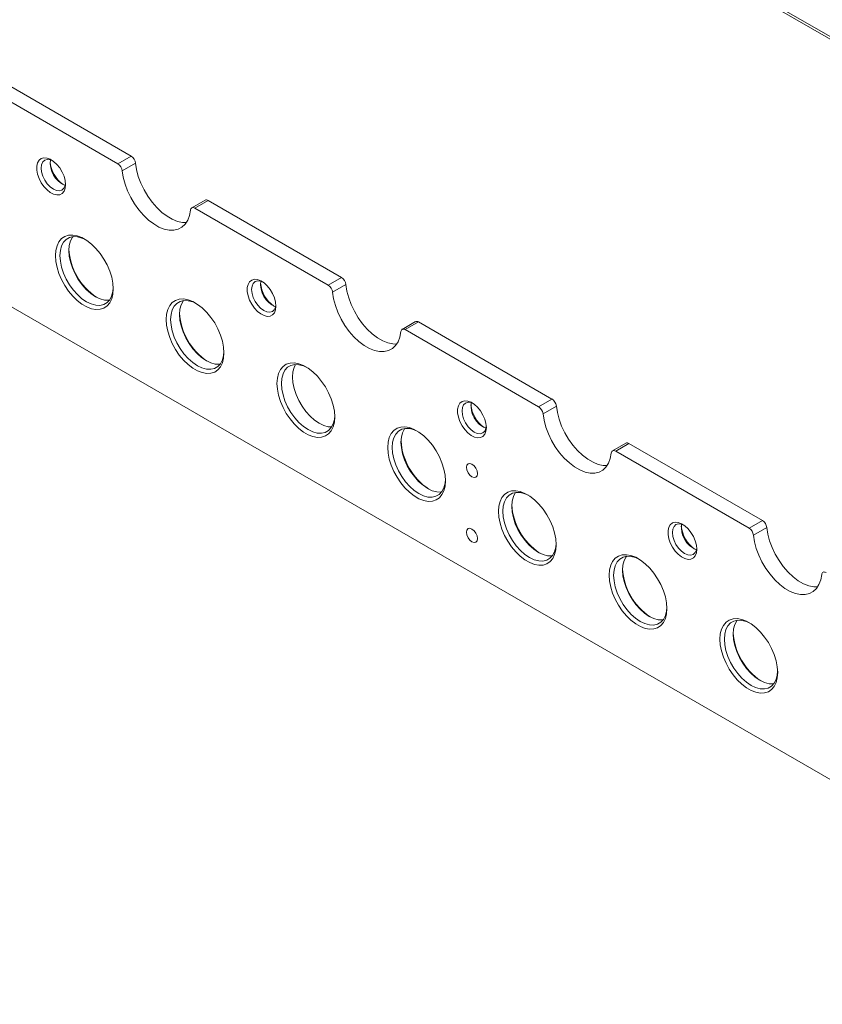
# Model space of a CAD drawing. Header units: millimetres. Extents: x -1824 to 791, y 646 to 1974.
# Tile 8 of 13: x -99 to 158, y 1151 to 1466. Entities that reach past the tile are written whole.
import ezdxf

# ---------------------------------------------------------------- set-up
doc = ezdxf.new("R2010")
doc.units = ezdxf.units.MM

msp = doc.modelspace()

# ---------------------------------------------------------------- linework, layer by layer
at = {"linetype": 'Continuous', "lineweight": 15}
for p, q in [((426.94, 1305.52), (68.41, 1512.5)), ((79.82, 1506.73), (419.94, 1310.38)), ((-62.93, 1422.19), (-105.52, 1446.78)), ((-67.18, 1419.74), (-109.76, 1444.33)), ((-204.79, 1433.86), (284.53, 1151.38)), ((-67.18, 1419.74), (-62.93, 1422.19)), ((-65.77, 1417.48), (-61.53, 1419.93)), ((-39.35, 1408.1), (-43.59, 1405.65)), ((-42.59, 1405.55), (-38.35, 1408)), ((0, 1380.96), (-42.59, 1405.55)), ((4.24, 1383.41), (-38.35, 1408)), ((0, 1380.96), (4.24, 1383.41)), ((1.4, 1378.71), (5.65, 1381.15)), ((27.83, 1369.32), (23.59, 1366.87)), ((24.59, 1366.77), (28.83, 1369.22)), ((71.42, 1344.63), (28.83, 1369.22)), ((67.17, 1342.18), (24.59, 1366.77)), ((67.17, 1342.18), (71.42, 1344.63)), ((68.58, 1339.93), (72.82, 1342.38)), ((95, 1330.54), (90.76, 1328.09)), ((91.76, 1327.99), (96, 1330.44)), ((138.59, 1305.85), (96, 1330.44)), ((134.35, 1303.4), (91.76, 1327.99)), ((134.35, 1303.4), (138.59, 1305.85)), ((135.75, 1301.15), (140, 1303.6))]:
    msp.add_line(p, q, dxfattribs=at)
at = {"linetype": 'Continuous', "lineweight": 15, "flags": 128}
for points in [[(-83.87, 1413.05), (-84, 1411.9), (-84.36, 1410.95), (-84.95, 1410.26), (-85.73, 1409.86), (-86.65, 1409.78), (-87.67, 1410.02), (-88.74, 1410.56), (-89.79, 1411.38), (-90.77, 1412.43), (-91.62, 1413.66), (-92.31, 1415), (-92.79, 1416.38), (-93.04, 1417.72), (-93.04, 1418.96), (-92.79, 1420.01), (-92.31, 1420.84), (-91.62, 1421.39), (-90.77, 1421.63), (-89.79, 1421.55), (-88.74, 1421.16), (-87.67, 1420.47), (-86.65, 1419.53), (-85.73, 1418.38), (-84.95, 1417.08), (-84.36, 1415.72), (-84, 1414.35), (-83.87, 1413.05)], [(-88.1, 1420.78), (-88.77, 1421.03), (-89.71, 1421.12), (-90.51, 1420.88), (-91.13, 1420.3), (-91.52, 1419.44), (-91.65, 1418.36), (-91.52, 1417.12), (-91.13, 1415.81), (-90.51, 1414.52), (-89.71, 1413.35), (-88.77, 1412.36), (-87.76, 1411.62), (-86.76, 1411.19), (-85.82, 1411.1), (-85.01, 1411.35), (-84.4, 1411.92), (-84.01, 1412.78), (-83.89, 1413.49)], [(-45.31, 1400.96), (-46.54, 1400.99), (-48.14, 1401.33), (-49.8, 1401.99), (-51.48, 1402.96), (-53.14, 1404.21), (-54.74, 1405.72), (-56.24, 1407.45), (-57.62, 1409.36), (-58.82, 1411.4), (-59.84, 1413.53), (-60.64, 1415.7), (-61.21, 1417.85), (-61.53, 1419.93)], [(-43.99, 1404.91), (-44.31, 1403.19), (-44.88, 1401.7), (-45.68, 1400.46), (-46.7, 1399.5), (-47.91, 1398.86), (-49.28, 1398.53), (-50.78, 1398.54), (-52.38, 1398.88), (-54.04, 1399.54), (-55.72, 1400.51), (-57.38, 1401.76), (-58.98, 1403.27), (-60.49, 1405), (-61.86, 1406.91), (-63.07, 1408.95), (-64.08, 1411.08), (-64.89, 1413.25), (-65.45, 1415.4), (-65.77, 1417.48)], [(-42.59, 1405.55), (-42.85, 1405.67), (-43.09, 1405.73), (-43.32, 1405.74), (-43.53, 1405.68), (-43.71, 1405.56), (-43.84, 1405.39), (-43.94, 1405.17), (-43.99, 1404.91)], [(-68.64, 1379.76), (-68.77, 1378.08), (-69.14, 1376.59), (-69.75, 1375.33), (-70.59, 1374.34), (-71.62, 1373.64), (-72.82, 1373.26), (-74.16, 1373.19), (-75.6, 1373.46), (-77.1, 1374.03), (-78.63, 1374.91), (-80.13, 1376.07), (-81.57, 1377.47), (-82.91, 1379.08), (-84.11, 1380.86), (-85.14, 1382.75), (-85.97, 1384.7), (-86.59, 1386.66), (-86.96, 1388.58), (-87.09, 1390.41), (-86.96, 1392.09), (-86.59, 1393.58), (-85.97, 1394.84), (-85.14, 1395.83), (-84.11, 1396.53), (-82.91, 1396.91), (-81.57, 1396.98), (-80.13, 1396.72), (-78.63, 1396.14), (-77.1, 1395.26), (-75.6, 1394.1), (-74.16, 1392.7), (-72.82, 1391.09), (-71.62, 1389.31), (-70.59, 1387.42), (-69.75, 1385.47), (-69.14, 1383.51), (-68.77, 1381.59), (-68.64, 1379.76)], [(-77.5, 1395.52), (-78.64, 1396.03), (-80.07, 1396.41), (-81.41, 1396.47), (-82.63, 1396.19), (-83.68, 1395.58), (-84.53, 1394.67), (-85.16, 1393.48), (-85.54, 1392.04), (-85.67, 1390.41), (-85.54, 1388.63), (-85.16, 1386.75), (-84.53, 1384.83), (-83.68, 1382.94), (-82.63, 1381.12), (-81.41, 1379.44), (-80.07, 1377.94), (-78.64, 1376.66), (-77.16, 1375.66), (-75.68, 1374.96), (-74.24, 1374.57), (-72.9, 1374.52), (-71.68, 1374.8), (-70.63, 1375.41), (-69.78, 1376.32), (-69.16, 1377.51), (-68.77, 1378.95), (-68.65, 1380.18)], [(-69.89, 1376.17), (-70.07, 1376.15), (-71.42, 1376.21), (-72.85, 1376.59), (-74.33, 1377.29), (-75.81, 1378.3), (-77.24, 1379.57), (-78.59, 1381.07), (-79.8, 1382.75), (-80.85, 1384.57), (-81.7, 1386.47), (-82.33, 1388.38), (-82.71, 1390.26), (-82.84, 1392.04), (-82.71, 1393.67), (-82.33, 1395.11), (-81.7, 1396.3), (-81.59, 1396.45)], [(-16.7, 1374.27), (-16.82, 1373.12), (-17.19, 1372.17), (-17.77, 1371.48), (-18.55, 1371.08), (-19.47, 1371), (-20.5, 1371.24), (-21.56, 1371.78), (-22.61, 1372.6), (-23.59, 1373.66), (-24.45, 1374.89), (-25.14, 1376.23), (-25.61, 1377.6), (-25.86, 1378.94), (-25.86, 1380.18), (-25.61, 1381.23), (-25.14, 1382.06), (-24.45, 1382.61), (-23.59, 1382.85), (-22.61, 1382.77), (-21.56, 1382.38), (-20.5, 1381.69), (-19.47, 1380.75), (-18.55, 1379.6), (-17.77, 1378.3), (-17.19, 1376.94), (-16.82, 1375.57), (-16.7, 1374.27)], [(-20.93, 1382), (-21.59, 1382.25), (-22.53, 1382.35), (-23.34, 1382.1), (-23.96, 1381.52), (-24.34, 1380.66), (-24.48, 1379.58), (-24.34, 1378.34), (-23.96, 1377.03), (-23.34, 1375.75), (-22.53, 1374.57), (-21.59, 1373.58), (-20.59, 1372.84), (-19.58, 1372.41), (-18.64, 1372.32), (-17.84, 1372.57), (-17.22, 1373.14), (-16.83, 1374), (-16.71, 1374.71)], [(21.87, 1362.18), (20.63, 1362.21), (19.03, 1362.55), (17.37, 1363.21), (15.7, 1364.18), (14.04, 1365.43), (12.44, 1366.94), (10.93, 1368.67), (9.56, 1370.58), (8.35, 1372.62), (7.33, 1374.75), (6.53, 1376.92), (5.97, 1379.07), (5.65, 1381.15)], [(23.18, 1366.13), (22.86, 1364.42), (22.29, 1362.92), (21.49, 1361.68), (20.48, 1360.72), (19.27, 1360.08), (17.89, 1359.75), (16.39, 1359.76), (14.79, 1360.1), (13.13, 1360.76), (11.45, 1361.73), (9.79, 1362.99), (8.19, 1364.49), (6.69, 1366.22), (5.32, 1368.13), (4.11, 1370.17), (3.09, 1372.3), (2.29, 1374.47), (1.72, 1376.62), (1.4, 1378.71)], [(-33.29, 1359.35), (-33.41, 1357.67), (-33.79, 1356.18), (-34.4, 1354.92), (-35.23, 1353.93), (-36.26, 1353.23), (-37.46, 1352.85), (-38.8, 1352.78), (-40.24, 1353.05), (-41.75, 1353.62), (-43.27, 1354.5), (-44.77, 1355.66), (-46.21, 1357.06), (-47.55, 1358.67), (-48.75, 1360.45), (-49.79, 1362.34), (-50.62, 1364.29), (-51.23, 1366.25), (-51.6, 1368.17), (-51.73, 1370), (-51.6, 1371.68), (-51.23, 1373.17), (-50.62, 1374.43), (-49.79, 1375.42), (-48.75, 1376.12), (-47.55, 1376.5), (-46.21, 1376.57), (-44.77, 1376.31), (-43.27, 1375.73), (-41.75, 1374.85), (-40.24, 1373.69), (-38.8, 1372.29), (-37.46, 1370.68), (-36.26, 1368.9), (-35.23, 1367.01), (-34.4, 1365.06), (-33.79, 1363.1), (-33.41, 1361.18), (-33.29, 1359.35)], [(-42.15, 1375.11), (-43.28, 1375.62), (-44.71, 1376), (-46.06, 1376.06), (-47.27, 1375.77), (-48.32, 1375.17), (-49.18, 1374.26), (-49.8, 1373.07), (-50.19, 1371.63), (-50.32, 1370), (-50.19, 1368.22), (-49.8, 1366.34), (-49.18, 1364.42), (-48.32, 1362.53), (-47.27, 1360.71), (-46.06, 1359.03), (-44.71, 1357.52), (-43.28, 1356.25), (-41.8, 1355.25), (-40.32, 1354.55), (-38.89, 1354.16), (-37.54, 1354.11), (-36.33, 1354.39), (-35.28, 1355), (-34.43, 1355.91), (-33.8, 1357.1), (-33.42, 1358.54), (-33.29, 1359.77)], [(-34.54, 1355.76), (-34.72, 1355.74), (-36.06, 1355.8), (-37.49, 1356.18), (-38.97, 1356.88), (-40.45, 1357.89), (-41.89, 1359.16), (-43.23, 1360.66), (-44.45, 1362.34), (-45.5, 1364.16), (-46.35, 1366.06), (-46.97, 1367.97), (-47.36, 1369.85), (-47.49, 1371.63), (-47.36, 1373.26), (-46.97, 1374.7), (-46.35, 1375.89), (-46.24, 1376.04)], [(24.59, 1366.77), (24.33, 1366.89), (24.08, 1366.95), (23.85, 1366.96), (23.64, 1366.9), (23.47, 1366.78), (23.33, 1366.61), (23.23, 1366.39), (23.18, 1366.13)], [(2.07, 1338.94), (1.94, 1337.26), (1.57, 1335.77), (0.96, 1334.51), (0.12, 1333.52), (-0.91, 1332.82), (-2.11, 1332.44), (-3.45, 1332.37), (-4.89, 1332.63), (-6.39, 1333.21), (-7.91, 1334.09), (-9.42, 1335.25), (-10.86, 1336.65), (-12.2, 1338.26), (-13.4, 1340.04), (-14.43, 1341.93), (-15.26, 1343.88), (-15.88, 1345.84), (-16.25, 1347.76), (-16.38, 1349.59), (-16.25, 1351.27), (-15.88, 1352.76), (-15.26, 1354.02), (-14.43, 1355.01), (-13.4, 1355.71), (-12.2, 1356.09), (-10.86, 1356.16), (-9.42, 1355.89), (-7.91, 1355.32), (-6.39, 1354.44), (-4.89, 1353.28), (-3.45, 1351.88), (-2.11, 1350.27), (-0.91, 1348.49), (0.12, 1346.6), (0.96, 1344.65), (1.57, 1342.69), (1.94, 1340.77), (2.07, 1338.94)], [(-6.79, 1354.7), (-7.92, 1355.21), (-9.36, 1355.59), (-10.7, 1355.65), (-11.92, 1355.36), (-12.97, 1354.76), (-13.82, 1353.85), (-14.45, 1352.65), (-14.83, 1351.22), (-14.96, 1349.59), (-14.83, 1347.81), (-14.45, 1345.93), (-13.82, 1344.01), (-12.97, 1342.12), (-11.92, 1340.3), (-10.7, 1338.62), (-9.36, 1337.11), (-7.92, 1335.84), (-6.45, 1334.84), (-4.97, 1334.14), (-3.53, 1333.75), (-2.19, 1333.7), (-0.97, 1333.98), (0.08, 1334.59), (0.93, 1335.5), (1.56, 1336.69), (1.94, 1338.12), (2.06, 1339.36)], [(-10.43, 1355.66), (-10.91, 1354.7), (-11.3, 1353.26), (-11.43, 1351.63), (-11.3, 1349.85), (-10.91, 1347.97), (-10.28, 1346.05), (-9.43, 1344.16), (-8.38, 1342.34), (-7.17, 1340.66), (-5.82, 1339.16), (-4.39, 1337.88), (-2.91, 1336.88), (-1.43, 1336.18), (0, 1335.79), (1.08, 1335.72)], [(50.48, 1335.49), (50.35, 1334.34), (49.99, 1333.39), (49.4, 1332.7), (48.62, 1332.3), (47.7, 1332.22), (46.68, 1332.46), (45.61, 1333), (44.56, 1333.82), (43.58, 1334.88), (42.73, 1336.11), (42.04, 1337.45), (41.56, 1338.82), (41.31, 1340.17), (41.31, 1341.4), (41.56, 1342.45), (42.04, 1343.28), (42.73, 1343.83), (43.58, 1344.07), (44.56, 1343.99), (45.61, 1343.6), (46.68, 1342.91), (47.7, 1341.97), (48.62, 1340.82), (49.4, 1339.52), (49.99, 1338.16), (50.35, 1336.79), (50.48, 1335.49)], [(46.25, 1343.22), (45.58, 1343.47), (44.64, 1343.57), (43.84, 1343.32), (43.22, 1342.74), (42.83, 1341.88), (42.7, 1340.8), (42.83, 1339.56), (43.22, 1338.25), (43.84, 1336.97), (44.64, 1335.79), (45.58, 1334.8), (46.59, 1334.06), (47.59, 1333.63), (48.53, 1333.54), (49.34, 1333.79), (49.95, 1334.36), (50.34, 1335.22), (50.46, 1335.93)], [(89.04, 1323.4), (87.81, 1323.43), (86.21, 1323.77), (84.55, 1324.43), (82.87, 1325.4), (81.21, 1326.65), (79.61, 1328.16), (78.11, 1329.89), (76.74, 1331.8), (75.53, 1333.84), (74.51, 1335.97), (73.71, 1338.14), (73.14, 1340.29), (72.82, 1342.38)], [(90.36, 1327.35), (90.04, 1325.64), (89.47, 1324.14), (88.67, 1322.9), (87.65, 1321.94), (86.44, 1321.3), (85.07, 1320.97), (83.57, 1320.98), (81.97, 1321.32), (80.31, 1321.98), (78.63, 1322.95), (76.97, 1324.21), (75.37, 1325.71), (73.87, 1327.44), (72.49, 1329.35), (71.28, 1331.39), (70.27, 1333.52), (69.46, 1335.69), (68.9, 1337.84), (68.58, 1339.93)], [(37.42, 1318.53), (37.3, 1316.85), (36.92, 1315.36), (36.31, 1314.1), (35.48, 1313.11), (34.45, 1312.41), (33.25, 1312.03), (31.91, 1311.96), (30.47, 1312.22), (28.96, 1312.8), (27.44, 1313.68), (25.94, 1314.84), (24.5, 1316.24), (23.16, 1317.85), (21.96, 1319.63), (20.92, 1321.52), (20.09, 1323.47), (19.48, 1325.43), (19.11, 1327.35), (18.98, 1329.18), (19.11, 1330.86), (19.48, 1332.35), (20.09, 1333.61), (20.92, 1334.6), (21.96, 1335.3), (23.16, 1335.68), (24.5, 1335.75), (25.94, 1335.48), (27.44, 1334.91), (28.96, 1334.03), (30.47, 1332.87), (31.91, 1331.47), (33.25, 1329.86), (34.45, 1328.08), (35.48, 1326.19), (36.31, 1324.24), (36.92, 1322.28), (37.3, 1320.36), (37.42, 1318.53)], [(28.56, 1334.29), (27.43, 1334.8), (26, 1335.18), (24.65, 1335.24), (23.44, 1334.95), (22.39, 1334.35), (21.54, 1333.44), (20.91, 1332.24), (20.52, 1330.81), (20.39, 1329.18), (20.52, 1327.4), (20.91, 1325.52), (21.54, 1323.6), (22.39, 1321.71), (23.44, 1319.89), (24.65, 1318.21), (26, 1316.7), (27.43, 1315.43), (28.91, 1314.43), (30.39, 1313.73), (31.82, 1313.34), (33.17, 1313.29), (34.38, 1313.57), (35.43, 1314.18), (36.28, 1315.09), (36.91, 1316.28), (37.29, 1317.71), (37.42, 1318.95)], [(36.18, 1314.94), (36, 1314.92), (34.65, 1314.98), (33.22, 1315.36), (31.74, 1316.06), (30.26, 1317.07), (28.83, 1318.34), (27.48, 1319.84), (26.26, 1321.52), (25.22, 1323.34), (24.36, 1325.24), (23.74, 1327.15), (23.35, 1329.03), (23.22, 1330.81), (23.35, 1332.44), (23.74, 1333.88), (24.36, 1335.07), (24.47, 1335.22)], [(91.76, 1327.99), (91.5, 1328.11), (91.26, 1328.17), (91.03, 1328.18), (90.82, 1328.12), (90.64, 1328), (90.51, 1327.83), (90.41, 1327.62), (90.36, 1327.35)], [(47.65, 1320.79), (47.51, 1321.65), (47.13, 1322.54), (46.56, 1323.31), (45.88, 1323.86), (45.2, 1324.09), (44.63, 1323.98), (44.25, 1323.54), (44.11, 1322.84), (44.25, 1321.98), (44.63, 1321.09), (45.2, 1320.32), (45.88, 1319.77), (46.56, 1319.54), (47.13, 1319.65), (47.51, 1320.09), (47.65, 1320.79)], [(72.78, 1298.12), (72.65, 1296.44), (72.28, 1294.95), (71.67, 1293.69), (70.83, 1292.7), (69.8, 1292), (68.6, 1291.62), (67.26, 1291.55), (65.82, 1291.81), (64.32, 1292.39), (62.8, 1293.27), (61.29, 1294.43), (59.85, 1295.83), (58.51, 1297.44), (57.31, 1299.22), (56.28, 1301.1), (55.45, 1303.06), (54.84, 1305.02), (54.46, 1306.94), (54.34, 1308.77), (54.46, 1310.45), (54.84, 1311.94), (55.45, 1313.19), (56.28, 1314.19), (57.31, 1314.88), (58.51, 1315.27), (59.85, 1315.34), (61.29, 1315.07), (62.8, 1314.5), (64.32, 1313.62), (65.82, 1312.46), (67.26, 1311.06), (68.6, 1309.45), (69.8, 1307.67), (70.83, 1305.78), (71.67, 1303.83), (72.28, 1301.87), (72.65, 1299.95), (72.78, 1298.12)], [(63.92, 1313.88), (62.79, 1314.39), (61.35, 1314.77), (60.01, 1314.83), (58.79, 1314.54), (57.74, 1313.94), (56.89, 1313.03), (56.26, 1311.83), (55.88, 1310.4), (55.75, 1308.77), (55.88, 1306.99), (56.26, 1305.11), (56.89, 1303.19), (57.74, 1301.3), (58.79, 1299.48), (60.01, 1297.8), (61.35, 1296.29), (62.79, 1295.02), (64.26, 1294.02), (65.74, 1293.32), (67.18, 1292.93), (68.52, 1292.88), (69.74, 1293.16), (70.79, 1293.77), (71.64, 1294.68), (72.27, 1295.87), (72.65, 1297.3), (72.77, 1298.54)], [(71.53, 1294.53), (71.35, 1294.51), (70.01, 1294.56), (68.57, 1294.95), (67.09, 1295.65), (65.61, 1296.66), (64.18, 1297.93), (62.84, 1299.43), (61.62, 1301.11), (60.57, 1302.93), (59.72, 1304.83), (59.09, 1306.74), (58.71, 1308.62), (58.58, 1310.4), (58.71, 1312.03), (59.09, 1313.47), (59.72, 1314.66), (59.83, 1314.81)], [(117.65, 1296.71), (117.53, 1295.56), (117.16, 1294.61), (116.58, 1293.92), (115.8, 1293.52), (114.88, 1293.44), (113.85, 1293.68), (112.79, 1294.22), (111.74, 1295.04), (110.76, 1296.1), (109.9, 1297.33), (109.21, 1298.67), (108.74, 1300.04), (108.49, 1301.39), (108.49, 1302.62), (108.74, 1303.68), (109.21, 1304.5), (109.9, 1305.05), (110.76, 1305.29), (111.74, 1305.21), (112.79, 1304.82), (113.85, 1304.13), (114.88, 1303.19), (115.8, 1302.04), (116.58, 1300.75), (117.16, 1299.38), (117.53, 1298.01), (117.65, 1296.71)], [(113.42, 1304.44), (112.76, 1304.69), (111.82, 1304.79), (111.01, 1304.54), (110.39, 1303.96), (110.01, 1303.11), (109.87, 1302.02), (110.01, 1300.78), (110.39, 1299.47), (111.01, 1298.19), (111.82, 1297.01), (112.76, 1296.02), (113.76, 1295.28), (114.77, 1294.86), (115.71, 1294.76), (116.51, 1295.01), (117.13, 1295.58), (117.52, 1296.44), (117.64, 1297.15)], [(47.65, 1300.05), (47.51, 1300.91), (47.13, 1301.8), (46.56, 1302.57), (45.88, 1303.12), (45.2, 1303.35), (44.63, 1303.24), (44.25, 1302.8), (44.11, 1302.1), (44.25, 1301.24), (44.63, 1300.35), (45.2, 1299.58), (45.88, 1299.03), (46.56, 1298.8), (47.13, 1298.91), (47.51, 1299.35), (47.65, 1300.05)], [(156.22, 1284.62), (154.98, 1284.65), (153.38, 1284.99), (151.72, 1285.65), (150.05, 1286.62), (148.39, 1287.88), (146.79, 1289.38), (145.28, 1291.11), (143.91, 1293.02), (142.7, 1295.06), (141.68, 1297.19), (140.88, 1299.36), (140.32, 1301.51), (140, 1303.6)], [(157.53, 1288.58), (157.21, 1286.86), (156.65, 1285.36), (155.84, 1284.12), (154.83, 1283.16), (153.62, 1282.52), (152.24, 1282.2), (150.74, 1282.2), (149.14, 1282.54), (147.48, 1283.2), (145.8, 1284.17), (144.14, 1285.43), (142.54, 1286.94), (141.04, 1288.66), (139.67, 1290.57), (138.46, 1292.61), (137.44, 1294.74), (136.64, 1296.91), (136.07, 1299.06), (135.75, 1301.15)], [(108.13, 1277.71), (108.01, 1276.03), (107.63, 1274.54), (107.02, 1273.28), (106.19, 1272.29), (105.16, 1271.59), (103.96, 1271.21), (102.62, 1271.14), (101.18, 1271.4), (99.67, 1271.98), (98.15, 1272.86), (96.65, 1274.02), (95.21, 1275.42), (93.87, 1277.03), (92.67, 1278.81), (91.64, 1280.69), (90.8, 1282.65), (90.19, 1284.61), (89.82, 1286.53), (89.69, 1288.36), (89.82, 1290.04), (90.19, 1291.53), (90.8, 1292.78), (91.64, 1293.78), (92.67, 1294.47), (93.87, 1294.86), (95.21, 1294.92), (96.65, 1294.66), (98.15, 1294.09), (99.67, 1293.21), (101.18, 1292.05), (102.62, 1290.65), (103.96, 1289.04), (105.16, 1287.26), (106.19, 1285.37), (107.02, 1283.42), (107.63, 1281.46), (108.01, 1279.54), (108.13, 1277.71)], [(99.27, 1293.47), (98.14, 1293.98), (96.71, 1294.36), (95.36, 1294.42), (94.15, 1294.13), (93.1, 1293.53), (92.25, 1292.62), (91.62, 1291.42), (91.23, 1289.99), (91.11, 1288.36), (91.23, 1286.58), (91.62, 1284.7), (92.25, 1282.78), (93.1, 1280.89), (94.15, 1279.07), (95.36, 1277.39), (96.71, 1275.88), (98.14, 1274.61), (99.62, 1273.61), (101.1, 1272.91), (102.53, 1272.52), (103.88, 1272.47), (105.09, 1272.75), (106.14, 1273.36), (106.99, 1274.27), (107.62, 1275.46), (108.01, 1276.89), (108.13, 1278.13)], [(106.89, 1274.12), (106.71, 1274.1), (105.36, 1274.15), (103.93, 1274.54), (102.45, 1275.24), (100.97, 1276.25), (99.54, 1277.52), (98.19, 1279.02), (96.98, 1280.7), (95.93, 1282.52), (95.07, 1284.42), (94.45, 1286.33), (94.06, 1288.21), (93.93, 1289.99), (94.06, 1291.62), (94.45, 1293.06), (95.07, 1294.25), (95.18, 1294.4)], [(158.94, 1289.21), (158.68, 1289.33), (158.43, 1289.39), (158.2, 1289.4), (157.99, 1289.34), (157.82, 1289.22), (157.68, 1289.05), (157.58, 1288.84), (157.53, 1288.58)], [(143.49, 1257.3), (143.36, 1255.62), (142.99, 1254.13), (142.38, 1252.87), (141.55, 1251.88), (140.51, 1251.18), (139.31, 1250.8), (137.97, 1250.73), (136.53, 1250.99), (135.03, 1251.57), (133.51, 1252.45), (132, 1253.61), (130.56, 1255.01), (129.22, 1256.62), (128.02, 1258.39), (126.99, 1260.28), (126.16, 1262.24), (125.55, 1264.2), (125.17, 1266.12), (125.05, 1267.95), (125.17, 1269.63), (125.55, 1271.12), (126.16, 1272.37), (126.99, 1273.37), (128.02, 1274.06), (129.22, 1274.45), (130.56, 1274.51), (132, 1274.25), (133.51, 1273.68), (135.03, 1272.8), (136.53, 1271.64), (137.97, 1270.24), (139.31, 1268.63), (140.51, 1266.85), (141.55, 1264.96), (142.38, 1263.01), (142.99, 1261.05), (143.36, 1259.13), (143.49, 1257.3)], [(134.63, 1273.06), (133.5, 1273.57), (132.06, 1273.95), (130.72, 1274.01), (129.5, 1273.72), (128.45, 1273.12), (127.6, 1272.21), (126.97, 1271.01), (126.59, 1269.58), (126.46, 1267.95), (126.59, 1266.17), (126.97, 1264.29), (127.6, 1262.37), (128.45, 1260.48), (129.5, 1258.66), (130.72, 1256.97), (132.06, 1255.47), (133.5, 1254.2), (134.98, 1253.2), (136.45, 1252.5), (137.89, 1252.11), (139.23, 1252.06), (140.45, 1252.34), (141.5, 1252.95), (142.35, 1253.86), (142.98, 1255.05), (143.36, 1256.48), (143.48, 1257.72)], [(142.24, 1253.71), (142.06, 1253.69), (140.72, 1253.74), (139.28, 1254.13), (137.8, 1254.83), (136.33, 1255.84), (134.89, 1257.11), (133.55, 1258.61), (132.33, 1260.29), (131.28, 1262.11), (130.43, 1264.01), (129.8, 1265.92), (129.42, 1267.8), (129.29, 1269.58), (129.42, 1271.21), (129.8, 1272.65), (130.43, 1273.84), (130.54, 1273.99)]]:
    msp.add_lwpolyline(points, dxfattribs=at)
at = {"linetype": 'Continuous', "lineweight": 15}
for centre, radius, start, end in [((-81.02, 1420.01), 7.76, 172.5407, 247.4539), ((-64.62, 1419.57), 3.12, 6.6352, 57.1569), ((-78.74, 1421.32), 10.12, 185.3949, 234.5996), ((-68.87, 1417.12), 3.12, 6.6352, 57.1569), ((-38.93, 1407.22), 0.972, 53.2168, 115.4734), ((-62.84, 1393.76), 20.04, 183.7751, 236.2195), ((2.55, 1380.79), 3.12, 6.6347, 57.1569), ((-11.56, 1382.55), 10.12, 185.395, 234.5996), ((-13.84, 1381.23), 7.76, 172.5407, 247.454), ((-1.69, 1378.35), 3.12, 6.6347, 57.1569), ((-27.49, 1373.35), 20.04, 183.7752, 236.2194), ((28.25, 1368.44), 0.972, 53.2163, 115.4734), ((55.62, 1343.77), 10.12, 185.3951, 234.5996), ((53.33, 1342.45), 7.76, 172.5407, 247.454), ((69.73, 1342.02), 3.12, 6.6349, 57.1568), ((65.48, 1339.57), 3.12, 6.6349, 57.1568), ((43.22, 1332.53), 20.04, 183.7751, 236.2195), ((95.42, 1329.66), 0.972, 53.2163, 115.4735), ((78.58, 1312.12), 20.04, 183.7751, 236.2195), ((120.51, 1303.67), 7.76, 172.5407, 247.454), ((136.9, 1303.24), 3.12, 6.6348, 57.1569), ((122.79, 1304.99), 10.12, 185.395, 234.5995), ((132.66, 1300.79), 3.12, 6.6348, 57.1569), ((113.93, 1291.71), 20.04, 183.7751, 236.2195), ((149.29, 1271.3), 20.04, 183.7751, 236.2195)]:
    msp.add_arc(centre, radius, start, end, dxfattribs=at)

doc.saveas('drawing.dxf')
